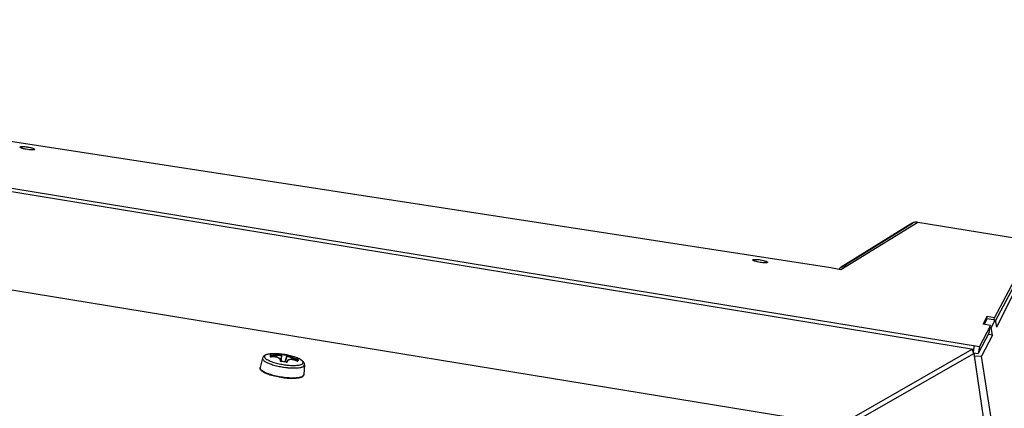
# Model space of a CAD drawing. Header units: millimetres. Extents: x 0 to 420, y 0 to 297.
# Tile 96 of 256: x 140 to 160, y 98 to 106. Entities that reach past the tile are written whole.
import ezdxf

# ---------------------------------------------------------------- set-up
doc = ezdxf.new("R2010")
doc.units = ezdxf.units.MM
doc.header["$LTSCALE"] = 23.1
doc.layers.get('0').update_dxf_attribs({"linetype": 'CONTINUOUS'})

msp = doc.modelspace()

# ---------------------------------------------------------------- linework, layer by layer
at = {"color": 7, "linetype": 'CONTINUOUS'}
for p, q in [((124.14, 106.039), (156.675, 101.032)), ((124.127, 105.255), (159.674, 99.441)), ((124.137, 105.18), (159.559, 99.386)), ((140.285, 103.467), (140.285, 103.468)), ((140.285, 103.467), (140.285, 103.468)), ((124.135, 103.2), (156.914, 97.838)), ((156.873, 100.992), (158.43, 101.952)), ((158.319, 101.93), (156.883, 101.045)), ((156.886, 101.045), (158.321, 101.93)), ((158.421, 101.948), (158.428, 101.952)), ((158.427, 101.95), (158.428, 101.952)), ((158.428, 101.952), (160.795, 101.565)), ((155.097, 101.187), (155.097, 101.188)), ((155.097, 101.187), (155.097, 101.188)), ((156.675, 101.032), (156.873, 100.992)), ((160.492, 100.991), (159.983, 100.026)), ((160.519, 100.817), (160.018, 99.828)), ((159.75, 99.89), (159.835, 100.052)), ((159.774, 99.886), (159.789, 99.917)), ((159.789, 99.917), (159.834, 100.006)), ((159.825, 99.988), (159.835, 100.052)), ((159.834, 100.006), (159.991, 99.981)), ((159.835, 100.052), (159.983, 100.026)), ((159.991, 99.981), (159.912, 99.825)), ((159.976, 99.984), (159.983, 100.026)), ((159.991, 99.981), (160.018, 99.828)), ((159.898, 99.865), (159.674, 99.441)), ((159.898, 99.865), (159.75, 99.89)), ((159.874, 99.719), (159.898, 99.865)), ((159.892, 99.828), (159.912, 99.825)), ((159.939, 99.671), (159.912, 99.825)), ((159.939, 99.671), (159.721, 99.242)), ((159.939, 99.671), (159.856, 99.684)), ((157.049, 97.967), (159.526, 99.386)), ((159.554, 99.351), (159.526, 99.386)), ((159.571, 99.457), (159.551, 99.331)), ((159.551, 99.331), (159.554, 99.351)), ((159.559, 99.386), (159.554, 99.351)), ((159.571, 99.457), (159.559, 99.386)), ((159.674, 99.441), (159.65, 99.295)), ((145.184, 99.206), (145.135, 99.016)), ((145.344, 99.232), (145.343, 99.232)), ((145.345, 99.231), (145.344, 99.232)), ((145.346, 99.231), (145.345, 99.231)), ((145.347, 99.231), (145.346, 99.231)), ((145.347, 99.231), (145.348, 99.25)), ((145.349, 99.231), (145.347, 99.231)), ((145.35, 99.231), (145.349, 99.231)), ((145.352, 99.231), (145.35, 99.231)), ((145.354, 99.231), (145.352, 99.231)), ((145.356, 99.231), (145.354, 99.231)), ((145.357, 99.231), (145.356, 99.231)), ((145.357, 99.23), (145.357, 99.231)), ((145.371, 99.231), (145.357, 99.231)), ((145.358, 99.231), (145.36, 99.255)), ((145.387, 99.232), (145.371, 99.231)), ((145.404, 99.231), (145.387, 99.232)), ((145.392, 99.293), (145.392, 99.293)), ((145.419, 99.23), (145.404, 99.231)), ((145.435, 99.229), (145.419, 99.23)), ((145.45, 99.227), (145.435, 99.229)), ((145.464, 99.224), (145.45, 99.227)), ((145.478, 99.22), (145.464, 99.224)), ((145.49, 99.216), (145.478, 99.22)), ((145.502, 99.212), (145.49, 99.216)), ((145.513, 99.207), (145.502, 99.212)), ((145.523, 99.201), (145.513, 99.207)), ((145.532, 99.195), (145.523, 99.201)), ((145.539, 99.188), (145.532, 99.195)), ((145.545, 99.181), (145.539, 99.188)), ((145.55, 99.174), (145.545, 99.181)), ((145.553, 99.166), (145.55, 99.174)), ((145.555, 99.158), (145.553, 99.166)), ((145.554, 99.143), (145.553, 99.143)), ((145.556, 99.142), (145.554, 99.143)), ((145.554, 99.143), (145.554, 99.143)), ((145.555, 99.15), (145.555, 99.158)), ((145.555, 99.15), (145.555, 99.142)), ((145.557, 99.141), (145.556, 99.142)), ((145.556, 99.14), (145.561, 99.139)), ((145.559, 99.141), (145.557, 99.141)), ((145.565, 99.274), (145.558, 99.141)), ((145.564, 99.285), (145.559, 99.285)), ((145.561, 99.14), (145.559, 99.141)), ((145.56, 99.283), (145.56, 99.284)), ((145.562, 99.282), (145.56, 99.283)), ((145.563, 99.14), (145.561, 99.14)), ((145.563, 99.281), (145.562, 99.282)), ((145.564, 99.279), (145.563, 99.281)), ((145.564, 99.14), (145.563, 99.14)), ((145.575, 99.284), (145.564, 99.285)), ((145.565, 99.277), (145.564, 99.279)), ((145.564, 99.139), (145.564, 99.14)), ((145.579, 99.138), (145.564, 99.14)), ((145.565, 99.274), (145.565, 99.277)), ((145.565, 99.274), (145.565, 99.274)), ((145.568, 99.139), (145.568, 99.14)), ((145.575, 99.284), (145.574, 99.272)), ((145.597, 99.135), (145.579, 99.138)), ((145.614, 99.133), (145.597, 99.135)), ((145.632, 99.13), (145.614, 99.133)), ((145.649, 99.127), (145.632, 99.13)), ((145.648, 99.127), (145.659, 99.168)), ((145.664, 99.124), (145.649, 99.127)), ((145.683, 99.256), (145.659, 99.167)), ((145.664, 99.123), (145.664, 99.124)), ((145.665, 99.124), (145.664, 99.124)), ((145.667, 99.124), (145.665, 99.124)), ((145.669, 99.123), (145.667, 99.124)), ((145.671, 99.123), (145.669, 99.123)), ((145.67, 99.122), (145.674, 99.122)), ((145.674, 99.135), (145.671, 99.124)), ((145.672, 99.124), (145.671, 99.123)), ((145.673, 99.124), (145.672, 99.124)), ((145.68, 99.256), (145.673, 99.257)), ((145.674, 99.124), (145.673, 99.124)), ((145.676, 99.14), (145.674, 99.134)), ((145.675, 99.124), (145.674, 99.124)), ((145.675, 99.124), (145.675, 99.124)), ((145.675, 99.124), (145.675, 99.124)), ((145.68, 99.147), (145.676, 99.14)), ((145.682, 99.256), (145.68, 99.256)), ((145.685, 99.153), (145.68, 99.147)), ((145.684, 99.256), (145.682, 99.256)), ((145.684, 99.257), (145.683, 99.256)), ((145.685, 99.259), (145.684, 99.257)), ((145.686, 99.26), (145.685, 99.259)), ((145.691, 99.159), (145.685, 99.153)), ((145.688, 99.261), (145.686, 99.26)), ((145.689, 99.262), (145.688, 99.261)), ((145.699, 99.163), (145.691, 99.159)), ((145.707, 99.167), (145.699, 99.163)), ((145.717, 99.171), (145.707, 99.167)), ((145.728, 99.173), (145.717, 99.171)), ((145.739, 99.175), (145.728, 99.173)), ((145.751, 99.175), (145.739, 99.175)), ((145.765, 99.175), (145.751, 99.175)), ((145.778, 99.174), (145.765, 99.175)), ((145.792, 99.173), (145.778, 99.174)), ((145.807, 99.17), (145.792, 99.173)), ((145.822, 99.167), (145.807, 99.17)), ((145.837, 99.163), (145.822, 99.167)), ((145.852, 99.158), (145.837, 99.163)), ((145.868, 99.153), (145.852, 99.158)), ((145.88, 99.148), (145.868, 99.153)), ((145.874, 99.151), (145.88, 99.173)), ((145.874, 99.151), (145.88, 99.173)), ((145.881, 99.148), (145.88, 99.148)), ((145.88, 99.148), (145.88, 99.148)), ((145.883, 99.147), (145.881, 99.148)), ((145.884, 99.147), (145.883, 99.147)), ((145.886, 99.146), (145.884, 99.147)), ((145.885, 99.147), (145.89, 99.165)), ((145.885, 99.147), (145.885, 99.147)), ((145.888, 99.146), (145.886, 99.146)), ((145.889, 99.146), (145.888, 99.146)), ((145.89, 99.165), (145.889, 99.153)), ((145.89, 99.145), (145.889, 99.146)), ((145.891, 99.145), (145.89, 99.145)), ((145.892, 99.145), (145.891, 99.145)), ((145.893, 99.145), (145.892, 99.145)), ((145.893, 99.145), (145.893, 99.145)), ((145.893, 99.145), (145.893, 99.145)), ((145.903, 99.172), (145.903, 99.16)), ((157.093, 97.886), (159.561, 99.3)), ((159.561, 99.3), (161.681, 84.905)), ((159.566, 99.268), (159.585, 99.305)), ((159.566, 99.268), (159.585, 99.305)), ((159.568, 99.253), (159.721, 99.242)), ((161.952, 84.723), (159.721, 99.242)), ((145.134, 99.008), (145.135, 99.016)), ((146.033, 99.067), (146.019, 98.871)), ((146.019, 98.872), (146.019, 98.872))]:
    msp.add_line(p, q, dxfattribs=at)
at = {"color": 3, "linetype": 'CONTINUOUS'}
for p, q in [((160.469, 100.846), (159.996, 99.95)), ((159.874, 99.719), (159.65, 99.295)), ((159.558, 99.31), (159.65, 99.295))]:
    msp.add_line(p, q, dxfattribs=at)
at = {"color": 7, "linetype": 'CONTINUOUS'}
for centre, radius, start, end in [((158.392, 101.811), 0.14, 128.9262, 130.4576), ((158.392, 101.811), 0.14, 122.97, 128.9249), ((158.392, 101.811), 0.14, 121.6542, 122.9672), ((158.392, 101.811), 0.14, 120.8264, 121.6542), ((158.392, 101.811), 0.14, 114.0297, 120.8222), ((158.395, 101.804), 0.146, 78.7477, 81.6437), ((156.957, 100.926), 0.14, 122.97, 128.9249), ((156.957, 100.926), 0.14, 121.6542, 122.9672), ((159.124, 99.171), 0.456, 17.7388, 28.1911), ((145.211, 99.199), 0.0278, 165.5857, 175.4375), ((149.551, 98.914), 4.227, 175.4593, 175.6469), ((148.071, 99.031), 2.743, 175.2037, 175.4519), ((145.337, 99.225), 0.00961, 27.1936, 39.547), ((148.173, 99.014), 2.834, 175.3277, 175.4516), ((148.964, 98.951), 3.628, 175.4517, 175.5748), ((147.55, 99.065), 2.21, 175.1816, 175.3284), ((145.352, 99.3), 0.0702, 271.8733, 274.0342), ((145.427, 98.022), 1.271, 84.0052, 91.5784), ((145.516, 99.152), 0.039, 345.6828, 346.2577), ((145.567, 99.173), 0.0347, 248.4575, 252.0402), ((145.427, 98.023), 1.27, 69.9132, 84.0011), ((145.569, 99.183), 0.0443, 259.5583, 263.1962), ((145.404, 97.801), 1.347, 78.9003, 83.2024), ((129.322, 99.975), 16.267, 357.0548, 357.5231), ((145.427, 98.016), 1.265, 78.7775, 83.323), ((145.427, 98.017), 1.275, 78.7779, 83.3234), ((161.356, 94.828), 16.297, 164.2298, 164.6965), ((145.672, 99.167), 0.0446, 258.8977, 260.2101), ((145.672, 99.165), 0.0433, 260.1877, 264.5832), ((145.672, 99.162), 0.0399, 264.5813, 268.0509), ((145.714, 99.125), 0.0412, 180.7814, 181.3942), ((145.591, 98.47), 0.794, 68.7571, 69.9245), ((145.617, 98.537), 0.722, 67.9135, 68.7517), ((145.907, 99.214), 0.0709, 248.0747, 250.3501), ((145.641, 98.597), 0.658, 66.7876, 67.9183), ((145.39, 99.193), 0.501, 354.5478, 355.4308), ((145.669, 98.661), 0.588, 65.6281, 66.7883), ((145.368, 99.203), 0.536, 353.9431, 355.4201), ((145.689, 98.706), 0.538, 64.9652, 65.6205), ((159.166, 99.185), 0.411, 16.2609, 17.6774), ((145.164, 99.009), 0.0296, 175.4728, 181.554), ((145.165, 99.009), 0.0312, 181.566, 187.0518), ((145.862, 100.693), 1.689, 259.3117, 262.5225), ((145.849, 100.609), 1.553, 258.9848, 262.8797), ((146.006, 99.069), 0.0278, 347.9452, 355.4482)]:
    msp.add_arc(centre, radius, start, end, dxfattribs=at)
for points, knots in [([(140.285, 103.468), (140.286, 103.473), (140.306, 103.478), (140.335, 103.479), (140.383, 103.477), (140.436, 103.47), (140.489, 103.46), (140.536, 103.447), (140.564, 103.436), (140.582, 103.425), (140.582, 103.42)], [0, 0, 0, 0, 0.048273, 0.155142, 0.311228, 0.494765, 0.679184, 0.837767, 0.948289, 1, 1, 1, 1]), ([(140.285, 103.468), (140.285, 103.468), (140.286, 103.469), (140.286, 103.469), (140.286, 103.47)], [0, 0, 0, 0, 0.48858, 1, 1, 1, 1]), ([(140.286, 103.464), (140.286, 103.465), (140.285, 103.466), (140.285, 103.467), (140.285, 103.467)], [0, 0, 0, 0, 0.526177, 1, 1, 1, 1]), ([(140.581, 103.419), (140.581, 103.415), (140.561, 103.409), (140.532, 103.408), (140.484, 103.41), (140.431, 103.417), (140.378, 103.427), (140.331, 103.44), (140.303, 103.451), (140.285, 103.462), (140.285, 103.467)], [0, 0, 0, 0, 0.048277, 0.155148, 0.311235, 0.494772, 0.679189, 0.837771, 0.948291, 1, 1, 1, 1]), ([(140.286, 103.47), (140.289, 103.475), (140.309, 103.478), (140.341, 103.48), (140.389, 103.476), (140.441, 103.469), (140.493, 103.459), (140.538, 103.447), (140.565, 103.436), (140.582, 103.425), (140.582, 103.42)], [0, 0, 0, 0, 0.057425, 0.171113, 0.329284, 0.510729, 0.69042, 0.843604, 0.949943, 1, 1, 1, 1]), ([(140.581, 103.418), (140.578, 103.413), (140.559, 103.409), (140.528, 103.408), (140.483, 103.41), (140.433, 103.417), (140.382, 103.427), (140.337, 103.438), (140.306, 103.45), (140.289, 103.459), (140.286, 103.464)], [0, 0, 0, 0, 0.055076, 0.163291, 0.314543, 0.489974, 0.666994, 0.822777, 0.937736, 1, 1, 1, 1]), ([(140.581, 103.419), (140.581, 103.419), (140.581, 103.418), (140.581, 103.418), (140.581, 103.418)], [0, 0, 0, 0, 0.488552, 1, 1, 1, 1]), ([(155.097, 101.188), (155.098, 101.193), (155.118, 101.199), (155.147, 101.2), (155.194, 101.197), (155.247, 101.19), (155.301, 101.18), (155.347, 101.168), (155.375, 101.157), (155.393, 101.146), (155.393, 101.14)], [0, 0, 0, 0, 0.048273, 0.155142, 0.311228, 0.494765, 0.679184, 0.837767, 0.948289, 1, 1, 1, 1]), ([(155.097, 101.188), (155.097, 101.188), (155.097, 101.189), (155.098, 101.19), (155.098, 101.19)], [0, 0, 0, 0, 0.48858, 1, 1, 1, 1]), ([(155.098, 101.185), (155.097, 101.185), (155.097, 101.186), (155.097, 101.187), (155.097, 101.187)], [0, 0, 0, 0, 0.526177, 1, 1, 1, 1]), ([(155.393, 101.14), (155.392, 101.135), (155.372, 101.129), (155.343, 101.128), (155.296, 101.13), (155.242, 101.137), (155.189, 101.148), (155.143, 101.16), (155.115, 101.171), (155.097, 101.182), (155.097, 101.187)], [0, 0, 0, 0, 0.048277, 0.155148, 0.311235, 0.494772, 0.679189, 0.837771, 0.948291, 1, 1, 1, 1]), ([(155.098, 101.19), (155.101, 101.195), (155.121, 101.198), (155.153, 101.2), (155.2, 101.197), (155.253, 101.19), (155.304, 101.179), (155.349, 101.167), (155.376, 101.156), (155.393, 101.146), (155.393, 101.14)], [0, 0, 0, 0, 0.057425, 0.171113, 0.329284, 0.510729, 0.69042, 0.843604, 0.949943, 1, 1, 1, 1]), ([(155.392, 101.138), (155.389, 101.133), (155.37, 101.13), (155.34, 101.128), (155.295, 101.131), (155.244, 101.137), (155.193, 101.147), (155.149, 101.158), (155.118, 101.17), (155.1, 101.179), (155.098, 101.185)], [0, 0, 0, 0, 0.055076, 0.163291, 0.314543, 0.489974, 0.666994, 0.822777, 0.937736, 1, 1, 1, 1]), ([(155.393, 101.14), (155.393, 101.139), (155.393, 101.139), (155.392, 101.138), (155.392, 101.138)], [0, 0, 0, 0, 0.488552, 1, 1, 1, 1]), ([(156.988, 101.063), (156.98, 101.065), (156.945, 101.069), (156.908, 101.059), (156.886, 101.045)], [0, 0, 0, 0, 0.254008, 1, 1, 1, 1]), ([(145.183, 99.201), (145.183, 99.197), (145.184, 99.187), (145.192, 99.173), (145.205, 99.159), (145.231, 99.139), (145.276, 99.114), (145.316, 99.098), (145.339, 99.089)], [0, 0, 0, 0, 0.064377, 0.140577, 0.234304, 0.348007, 0.636391, 1, 1, 1, 1]), ([(145.392, 99.293), (145.368, 99.292), (145.324, 99.289), (145.272, 99.279), (145.237, 99.265), (145.214, 99.251), (145.194, 99.232), (145.186, 99.215), (145.184, 99.206)], [0, 0, 0, 0, 0.29995, 0.550926, 0.662093, 0.769914, 0.881597, 1, 1, 1, 1]), ([(145.224, 99.237), (145.223, 99.229), (145.228, 99.216), (145.24, 99.202), (145.259, 99.185), (145.294, 99.165), (145.325, 99.151), (145.342, 99.144)], [0, 0, 0, 0, 0.144701, 0.239484, 0.353036, 0.638925, 1, 1, 1, 1]), ([(145.392, 99.293), (145.38, 99.292), (145.357, 99.291), (145.324, 99.288), (145.295, 99.283), (145.26, 99.274), (145.225, 99.257), (145.224, 99.237)], [0, 0, 0, 0, 0.197688, 0.376511, 0.534635, 0.670811, 1, 1, 1, 1]), ([(145.336, 99.235), (145.336, 99.234), (145.338, 99.232), (145.342, 99.231), (145.344, 99.231), (145.346, 99.23)], [0, 0, 0, 0, 0.333505, 0.627874, 1, 1, 1, 1]), ([(145.36, 99.266), (145.357, 99.266), (145.352, 99.266), (145.345, 99.265), (145.341, 99.263), (145.338, 99.262), (145.338, 99.261)], [0, 0, 0, 0, 0.35334, 0.665322, 0.888571, 1, 1, 1, 1]), ([(145.338, 99.261), (145.34, 99.261), (145.346, 99.259), (145.349, 99.253), (145.348, 99.25)], [0, 0, 0, 0, 0.504241, 1, 1, 1, 1]), ([(145.342, 99.144), (145.374, 99.131), (145.443, 99.108), (145.514, 99.092), (145.552, 99.084)], [0, 0, 0, 0, 0.467923, 1, 1, 1, 1]), ([(145.346, 99.23), (145.347, 99.23), (145.35, 99.23), (145.352, 99.23), (145.355, 99.23)], [0, 0, 0, 0, 0.236009, 1, 1, 1, 1]), ([(145.36, 99.255), (145.357, 99.255), (145.353, 99.254), (145.35, 99.252), (145.348, 99.251), (145.348, 99.25)], [0, 0, 0, 0, 0.641558, 0.869504, 1, 1, 1, 1]), ([(145.545, 99.151), (145.546, 99.156), (145.547, 99.169), (145.538, 99.186), (145.521, 99.201), (145.498, 99.213), (145.468, 99.223), (145.421, 99.231), (145.383, 99.232), (145.357, 99.23)], [0, 0, 0, 0, 0.075345, 0.154841, 0.250538, 0.367674, 0.505864, 0.661286, 1, 1, 1, 1]), ([(145.36, 99.266), (145.373, 99.267), (145.399, 99.268), (145.437, 99.269), (145.471, 99.272), (145.498, 99.274), (145.516, 99.276), (145.528, 99.277), (145.538, 99.279), (145.545, 99.28), (145.559, 99.283), (145.555, 99.285)], [0, 0, 0, 0, 0.198699, 0.392768, 0.572812, 0.729695, 0.796889, 0.855436, 0.904654, 0.944026, 1, 1, 1, 1]), ([(145.36, 99.255), (145.373, 99.255), (145.398, 99.256), (145.436, 99.258), (145.471, 99.26), (145.502, 99.262), (145.528, 99.265), (145.545, 99.267), (145.555, 99.269), (145.56, 99.271), (145.564, 99.272), (145.565, 99.273), (145.565, 99.274)], [0, 0, 0, 0, 0.187241, 0.370729, 0.542576, 0.695073, 0.821324, 0.915862, 0.950066, 0.975242, 0.991497, 1, 1, 1, 1]), ([(145.36, 99.266), (145.36, 99.266), (145.36, 99.264), (145.359, 99.261), (145.36, 99.257), (145.36, 99.255)], [0, 0, 0, 0, 0.13065, 0.363069, 1, 1, 1, 1]), ([(145.545, 99.151), (145.544, 99.15), (145.545, 99.147), (145.548, 99.144), (145.552, 99.142), (145.554, 99.141)], [0, 0, 0, 0, 0.180819, 0.524334, 1, 1, 1, 1]), ([(145.545, 99.151), (145.547, 99.151), (145.551, 99.149), (145.553, 99.145), (145.554, 99.143)], [0, 0, 0, 0, 0.514117, 1, 1, 1, 1]), ([(145.559, 99.285), (145.558, 99.285), (145.557, 99.285), (145.556, 99.286), (145.555, 99.285), (145.555, 99.285)], [0, 0, 0, 0, 0.48827, 0.820992, 1, 1, 1, 1]), ([(145.574, 99.272), (145.573, 99.273), (145.57, 99.273), (145.567, 99.274), (145.565, 99.275)], [0, 0, 0, 0, 0.314586, 1, 1, 1, 1]), ([(145.675, 99.268), (145.675, 99.268), (145.675, 99.267), (145.675, 99.264), (145.674, 99.261), (145.674, 99.258), (145.673, 99.257)], [0, 0, 0, 0, 0.087089, 0.312096, 0.63533, 1, 1, 1, 1]), ([(145.685, 99.129), (145.683, 99.129), (145.678, 99.129), (145.675, 99.126), (145.674, 99.124)], [0, 0, 0, 0, 0.512426, 1, 1, 1, 1]), ([(145.674, 99.122), (145.676, 99.122), (145.679, 99.123), (145.682, 99.124), (145.684, 99.126), (145.685, 99.128), (145.685, 99.129)], [0, 0, 0, 0, 0.330587, 0.601394, 0.814907, 1, 1, 1, 1]), ([(145.696, 99.263), (145.696, 99.263), (145.695, 99.264), (145.694, 99.264), (145.692, 99.264), (145.689, 99.265), (145.683, 99.267), (145.678, 99.268), (145.675, 99.268)], [0, 0, 0, 0, 0.013328, 0.064967, 0.15466, 0.278758, 0.608533, 1, 1, 1, 1]), ([(145.683, 99.256), (145.683, 99.255), (145.685, 99.253), (145.687, 99.251), (145.692, 99.248), (145.701, 99.243), (145.718, 99.235), (145.743, 99.225), (145.773, 99.213), (145.807, 99.2), (145.843, 99.186), (145.868, 99.177), (145.88, 99.173)], [0, 0, 0, 0, 0.007877, 0.023891, 0.049056, 0.083417, 0.178638, 0.305838, 0.459217, 0.631479, 0.814497, 1, 1, 1, 1]), ([(145.88, 99.148), (145.857, 99.157), (145.821, 99.168), (145.774, 99.175), (145.744, 99.175), (145.718, 99.17), (145.699, 99.161), (145.687, 99.146), (145.685, 99.135), (145.685, 99.129)], [0, 0, 0, 0, 0.344247, 0.500131, 0.637282, 0.752202, 0.845289, 0.923312, 1, 1, 1, 1]), ([(145.696, 99.263), (145.695, 99.263), (145.695, 99.263), (145.695, 99.262), (145.696, 99.261), (145.697, 99.26), (145.699, 99.259), (145.702, 99.257), (145.707, 99.254), (145.715, 99.251), (145.724, 99.246), (145.735, 99.241), (145.753, 99.234), (145.778, 99.223), (145.823, 99.206), (145.859, 99.193), (145.883, 99.184)], [0, 0, 0, 0, 0.002668, 0.005629, 0.010465, 0.017609, 0.027184, 0.039231, 0.07073, 0.111929, 0.162446, 0.221728, 0.289072, 0.444484, 0.620756, 1, 1, 1, 1]), ([(146.033, 99.067), (146.034, 99.077), (146.032, 99.095), (146.02, 99.12), (146.002, 99.14), (145.973, 99.164), (145.927, 99.191), (145.886, 99.208), (145.863, 99.216)], [0, 0, 0, 0, 0.118359, 0.230046, 0.337833, 0.448986, 0.699997, 1, 1, 1, 1]), ([(145.883, 99.184), (145.883, 99.183), (145.883, 99.182), (145.882, 99.178), (145.881, 99.175), (145.88, 99.173)], [0, 0, 0, 0, 0.131969, 0.363914, 1, 1, 1, 1]), ([(145.89, 99.165), (145.89, 99.166), (145.889, 99.167), (145.886, 99.17), (145.883, 99.172), (145.88, 99.173)], [0, 0, 0, 0, 0.133986, 0.365263, 1, 1, 1, 1]), ([(145.903, 99.172), (145.903, 99.173), (145.901, 99.175), (145.897, 99.178), (145.891, 99.181), (145.886, 99.183), (145.883, 99.184)], [0, 0, 0, 0, 0.116826, 0.343962, 0.654313, 1, 1, 1, 1]), ([(145.883, 99.147), (145.884, 99.147), (145.886, 99.146), (145.889, 99.145), (145.89, 99.145)], [0, 0, 0, 0, 0.261843, 1, 1, 1, 1]), ([(145.903, 99.172), (145.901, 99.173), (145.895, 99.173), (145.891, 99.168), (145.89, 99.165)], [0, 0, 0, 0, 0.503771, 1, 1, 1, 1]), ([(145.89, 99.145), (145.892, 99.144), (145.895, 99.144), (145.898, 99.144), (145.901, 99.145), (145.901, 99.146)], [0, 0, 0, 0, 0.381063, 0.677561, 1, 1, 1, 1]), ([(146.006, 99.113), (146.007, 99.128), (145.992, 99.147), (145.971, 99.163), (145.949, 99.178), (145.93, 99.188), (145.917, 99.194)], [0, 0, 0, 0, 0.357519, 0.490379, 0.642005, 1, 1, 1, 1]), ([(145.312, 98.873), (145.287, 98.882), (145.243, 98.899), (145.193, 98.926), (145.163, 98.95), (145.146, 98.967), (145.135, 98.986), (145.133, 99.001), (145.134, 99.008)], [0, 0, 0, 0, 0.336592, 0.609033, 0.721089, 0.819952, 0.910864, 1, 1, 1, 1]), ([(145.134, 99.005), (145.136, 98.994), (145.146, 98.979), (145.165, 98.961), (145.196, 98.94), (145.246, 98.914), (145.29, 98.897), (145.315, 98.888)], [0, 0, 0, 0, 0.14223, 0.23901, 0.354971, 0.64349, 1, 1, 1, 1]), ([(145.339, 99.089), (145.371, 99.077), (145.441, 99.056), (145.512, 99.041), (145.549, 99.033)], [0, 0, 0, 0, 0.475289, 1, 1, 1, 1]), ([(145.642, 99.019), (145.667, 99.015), (145.716, 99.01), (145.787, 99.006), (145.852, 99.006), (145.91, 99.009), (145.952, 99.016), (145.98, 99.023), (146.007, 99.033), (146.029, 99.048), (146.033, 99.063)], [0, 0, 0, 0, 0.18584, 0.362258, 0.524073, 0.666725, 0.786576, 0.837216, 0.881493, 1, 1, 1, 1]), ([(145.656, 99.068), (145.679, 99.065), (145.724, 99.06), (145.789, 99.057), (145.848, 99.057), (145.9, 99.061), (145.943, 99.069), (145.972, 99.078), (145.99, 99.088), (145.998, 99.096), (146.004, 99.104), (146.006, 99.11), (146.006, 99.113)], [0, 0, 0, 0, 0.18841, 0.36637, 0.528613, 0.670556, 0.788633, 0.880864, 0.917527, 0.948592, 0.975361, 1, 1, 1, 1]), ([(145.806, 98.792), (145.766, 98.792), (145.682, 98.795), (145.556, 98.811), (145.431, 98.836), (145.35, 98.86), (145.312, 98.873)], [0, 0, 0, 0, 0.238977, 0.500012, 0.76104, 1, 1, 1, 1]), ([(145.315, 98.888), (145.353, 98.875), (145.433, 98.853), (145.558, 98.828), (145.685, 98.812), (145.769, 98.808), (145.809, 98.808)], [0, 0, 0, 0, 0.239451, 0.500014, 0.760571, 1, 1, 1, 1]), ([(146.019, 98.871), (146.019, 98.864), (146.014, 98.85), (145.998, 98.833), (145.977, 98.82), (145.952, 98.81), (145.922, 98.803), (145.873, 98.795), (145.834, 98.793), (145.806, 98.792)], [0, 0, 0, 0, 0.090234, 0.181314, 0.278707, 0.389121, 0.51606, 0.660618, 1, 1, 1, 1]), ([(145.809, 98.808), (145.837, 98.808), (145.878, 98.81), (145.929, 98.818), (145.959, 98.825), (145.984, 98.834), (146.003, 98.844), (146.015, 98.857), (146.019, 98.867), (146.019, 98.872)], [0, 0, 0, 0, 0.371414, 0.527954, 0.662756, 0.77514, 0.865826, 0.938131, 1, 1, 1, 1])]:
    msp.add_open_spline(points, degree=3, knots=knots, dxfattribs=at)
for points in [[(158.416, 101.949), (158.384, 101.954), (158.349, 101.947), (158.321, 101.93)], [(158.406, 101.95), (158.382, 101.953), (158.357, 101.949), (158.335, 101.939)], [(156.869, 101.035), (156.857, 101.025), (156.846, 101.013), (156.837, 100.999)], [(156.886, 101.045), (156.867, 101.034), (156.851, 101.017), (156.84, 100.999)], [(145.336, 99.235), (145.339, 99.235), (145.342, 99.234), (145.344, 99.231)], [(145.554, 99.143), (145.555, 99.145), (145.555, 99.148), (145.555, 99.15)], [(145.555, 99.285), (145.557, 99.285), (145.558, 99.284), (145.56, 99.284)], [(145.674, 99.134), (145.674, 99.131), (145.673, 99.128), (145.673, 99.124)], [(145.696, 99.263), (145.693, 99.264), (145.691, 99.263), (145.689, 99.262)], [(145.901, 99.146), (145.898, 99.147), (145.895, 99.147), (145.892, 99.145)]]:
    msp.add_open_spline(points, degree=3, dxfattribs=at)

doc.saveas('drawing.dxf')
